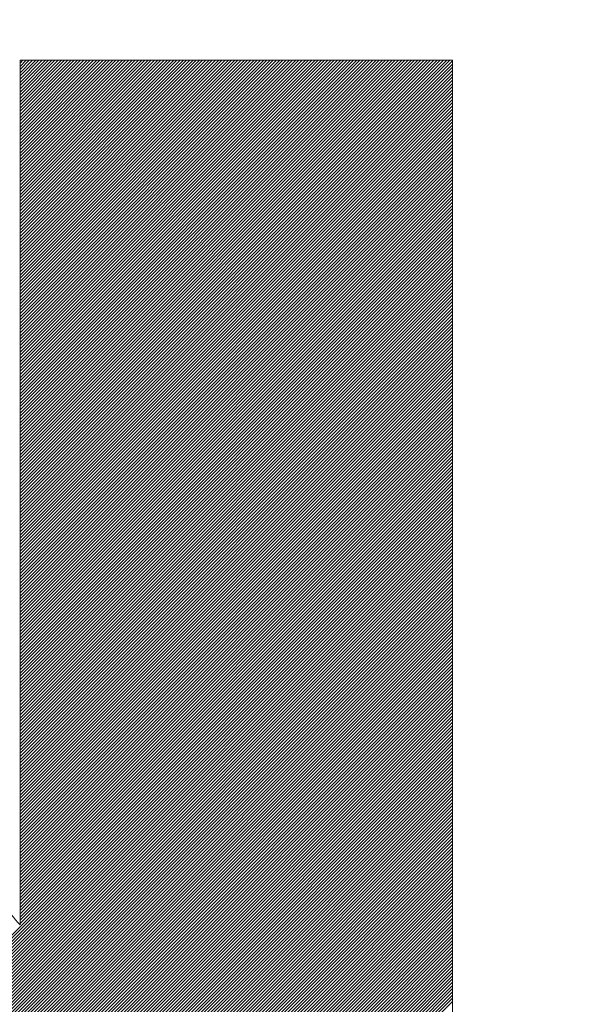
# Model space of a CAD drawing. Header units: millimetres. Extents: x 0 to 1300, y 0 to 891.
# Tile 68 of 133: x 181.84 to 183.4, y 621.88 to 624.61. Entities that reach past the tile are written whole.
import ezdxf

# ---------------------------------------------------------------- set-up
doc = ezdxf.new("R2010")
doc.units = ezdxf.units.MM
doc.header["$LTSCALE"] = 0.545669
doc.layers.add('NoLayerName_001', color=7, linetype='Continuous')
doc.layers.add('NoLayerName_002', color=7, linetype='Continuous')

# ---------------------------------------------------------------- blocks, each defined once
blk = doc.blocks.new('JZB_0013')
at = {"layer": 'NoLayerName_002', "color": 7, "linetype": 'Continuous', "lineweight": 25}
for p, q in [((19.0325, 4.8403), (17.8397, 3.6476)), ((19.0236, 4.8403), (17.8397, 3.6565)), ((19.0147, 4.8403), (17.8397, 3.6654)), ((19.0058, 4.8403), (17.8397, 3.6743)), ((18.9968, 4.8403), (17.8397, 3.6832)), ((18.9879, 4.8403), (17.8397, 3.6922)), ((18.979, 4.8403), (17.8397, 3.7011)), ((18.9701, 4.8403), (17.8397, 3.71)), ((18.9612, 4.8403), (17.8397, 3.7189)), ((18.9523, 4.8403), (17.8397, 3.7278)), ((18.9434, 4.8403), (17.8397, 3.7367)), ((18.9345, 4.8403), (17.8397, 3.7456)), ((18.9256, 4.8403), (17.8397, 3.7545)), ((18.9167, 4.8403), (17.8397, 3.7634)), ((18.9078, 4.8403), (17.8397, 3.7723)), ((18.8988, 4.8403), (17.8397, 3.7812)), ((18.8899, 4.8403), (17.8397, 3.7901)), ((18.881, 4.8403), (17.8397, 3.7991)), ((18.8721, 4.8403), (17.8397, 3.808)), ((18.8632, 4.8403), (17.8397, 3.8169)), ((18.8543, 4.8403), (17.8397, 3.8258)), ((18.8454, 4.8403), (17.8397, 3.8347)), ((18.8365, 4.8403), (17.8397, 3.8436)), ((18.8276, 4.8403), (17.8397, 3.8525)), ((18.8187, 4.8403), (17.8397, 3.8614)), ((18.8098, 4.8403), (17.8397, 3.8703)), ((18.8009, 4.8403), (17.8397, 3.8792)), ((18.7919, 4.8403), (17.8397, 3.8881)), ((18.783, 4.8403), (17.8397, 3.897)), ((18.7741, 4.8403), (17.8397, 3.906)), ((18.7652, 4.8403), (17.8397, 3.9149)), ((18.7563, 4.8403), (17.8397, 3.9238)), ((18.7474, 4.8403), (17.8397, 3.9327)), ((18.7385, 4.8403), (17.8397, 3.9416)), ((18.7296, 4.8403), (17.8397, 3.9505)), ((18.7207, 4.8403), (17.8397, 3.9594)), ((18.7118, 4.8403), (17.8397, 3.9683)), ((18.7029, 4.8403), (17.8397, 3.9772)), ((18.694, 4.8403), (17.8397, 3.9861)), ((18.685, 4.8403), (17.8397, 3.995)), ((18.6761, 4.8403), (17.8397, 4.0039)), ((18.6672, 4.8403), (17.8397, 4.0129)), ((18.6583, 4.8403), (17.8397, 4.0218)), ((18.6494, 4.8403), (17.8397, 4.0307)), ((18.6405, 4.8403), (17.8397, 4.0396)), ((18.6316, 4.8403), (17.8397, 4.0485)), ((18.6227, 4.8403), (17.8397, 4.0574)), ((18.6138, 4.8403), (17.8397, 4.0663)), ((18.6049, 4.8403), (17.8397, 4.0752)), ((18.596, 4.8403), (17.8397, 4.0841)), ((18.5871, 4.8403), (17.8397, 4.093)), ((18.5781, 4.8403), (17.8397, 4.1019)), ((18.5692, 4.8403), (17.8397, 4.1109)), ((18.5603, 4.8403), (17.8397, 4.1198)), ((18.5514, 4.8403), (17.8397, 4.1287)), ((18.5425, 4.8403), (17.8397, 4.1376)), ((18.5336, 4.8403), (17.8397, 4.1465)), ((18.5247, 4.8403), (17.8397, 4.1554)), ((18.5158, 4.8403), (17.8397, 4.1643)), ((18.5069, 4.8403), (17.8397, 4.1732)), ((18.498, 4.8403), (17.8397, 4.1821)), ((18.4891, 4.8403), (17.8397, 4.191)), ((18.4802, 4.8403), (17.8397, 4.1999)), ((18.4712, 4.8403), (17.8397, 4.2088)), ((18.4623, 4.8403), (17.8397, 4.2178)), ((18.4534, 4.8403), (17.8397, 4.2267)), ((18.4445, 4.8403), (17.8397, 4.2356)), ((18.4356, 4.8403), (17.8397, 4.2445)), ((18.4267, 4.8403), (17.8397, 4.2534)), ((18.4178, 4.8403), (17.8397, 4.2623)), ((18.4089, 4.8403), (17.8397, 4.2712)), ((18.4, 4.8403), (17.8397, 4.2801)), ((18.3911, 4.8403), (17.8397, 4.289)), ((18.3822, 4.8403), (17.8397, 4.2979)), ((18.3733, 4.8403), (17.8397, 4.3068)), ((18.3643, 4.8403), (17.8397, 4.3157)), ((18.3554, 4.8403), (17.8397, 4.3247)), ((18.3465, 4.8403), (17.8397, 4.3336)), ((18.3376, 4.8403), (17.8397, 4.3425)), ((18.3287, 4.8403), (17.8397, 4.3514)), ((18.3198, 4.8403), (17.8397, 4.3603)), ((18.3109, 4.8403), (17.8397, 4.3692)), ((18.302, 4.8403), (17.8397, 4.3781)), ((18.2931, 4.8403), (17.8397, 4.387)), ((18.2842, 4.8403), (17.8397, 4.3959)), ((18.2753, 4.8403), (17.8397, 4.4048)), ((18.2664, 4.8403), (17.8397, 4.4137)), ((18.2574, 4.8403), (17.8397, 4.4226)), ((18.2485, 4.8403), (17.8397, 4.4316)), ((18.2396, 4.8403), (17.8397, 4.4405)), ((18.2307, 4.8403), (17.8397, 4.4494)), ((18.2218, 4.8403), (17.8397, 4.4583)), ((18.2129, 4.8403), (17.8397, 4.4672)), ((18.204, 4.8403), (17.8397, 4.4761)), ((18.1951, 4.8403), (17.8397, 4.485)), ((18.1862, 4.8403), (17.8397, 4.4939)), ((18.1773, 4.8403), (17.8397, 4.5028)), ((18.1684, 4.8403), (17.8397, 4.5117)), ((18.1595, 4.8403), (17.8397, 4.5206)), ((18.1505, 4.8403), (17.8397, 4.5295)), ((18.1416, 4.8403), (17.8397, 4.5385)), ((18.1327, 4.8403), (17.8397, 4.5474)), ((18.1238, 4.8403), (17.8397, 4.5563)), ((18.1149, 4.8403), (17.8397, 4.5652)), ((18.106, 4.8403), (17.8397, 4.5741)), ((18.0971, 4.8403), (17.8397, 4.583)), ((18.0882, 4.8403), (17.8397, 4.5919)), ((18.0793, 4.8403), (17.8397, 4.6008)), ((18.0704, 4.8403), (17.8397, 4.6097)), ((18.0615, 4.8403), (17.8397, 4.6186)), ((18.0525, 4.8403), (17.8397, 4.6275)), ((18.0436, 4.8403), (17.8397, 4.6364)), ((18.0347, 4.8403), (17.8397, 4.6454)), ((18.0258, 4.8403), (17.8397, 4.6543)), ((18.0169, 4.8403), (17.8397, 4.6632)), ((18.008, 4.8403), (17.8397, 4.6721)), ((17.9991, 4.8403), (17.8397, 4.681)), ((17.9902, 4.8403), (17.8397, 4.6899)), ((17.9813, 4.8403), (17.8397, 4.6988)), ((17.9724, 4.8403), (17.8397, 4.7077)), ((17.9635, 4.8403), (17.8397, 4.7166)), ((17.9546, 4.8403), (17.8397, 4.7255)), ((17.9456, 4.8403), (17.8397, 4.7344)), ((17.9367, 4.8403), (17.8397, 4.7433)), ((17.9278, 4.8403), (17.8397, 4.7523)), ((17.9189, 4.8403), (17.8397, 4.7612)), ((17.91, 4.8403), (17.8397, 4.7701)), ((17.9011, 4.8403), (17.8397, 4.779)), ((17.8922, 4.8403), (17.8397, 4.7879)), ((17.8833, 4.8403), (17.8397, 4.7968)), ((17.8744, 4.8403), (17.8397, 4.8057)), ((17.8655, 4.8403), (17.8397, 4.8146)), ((17.8566, 4.8403), (17.8397, 4.8235)), ((17.8477, 4.8403), (17.8397, 4.8324)), ((19.0387, 4.8377), (17.8397, 3.6387)), ((19.0397, 4.8298), (17.8397, 3.6298)), ((19.0397, 4.8209), (17.8397, 3.6209)), ((19.0397, 4.812), (17.8397, 3.612)), ((19.0397, 4.8031), (17.8397, 3.6031)), ((19.0397, 4.7942), (17.8397, 3.5942)), ((19.0397, 4.7852), (17.8397, 3.5853)), ((19.0397, 4.7763), (17.8397, 3.5763)), ((19.0397, 4.7674), (17.8397, 3.5674)), ((19.0397, 4.7585), (17.8397, 3.5585)), ((19.0397, 4.7496), (17.8397, 3.5496)), ((19.0397, 4.7407), (17.8397, 3.5407)), ((19.0397, 4.7318), (17.8397, 3.5318)), ((19.0397, 4.7229), (17.8397, 3.5229)), ((19.0397, 4.714), (17.8397, 3.514)), ((19.0397, 4.7051), (17.8397, 3.5051)), ((19.0397, 4.6962), (17.8397, 3.4962)), ((19.0397, 4.6873), (17.8397, 3.4873)), ((19.0397, 4.6783), (17.8397, 3.4784)), ((19.0397, 4.6694), (17.8397, 3.4694)), ((19.0397, 4.6605), (17.8397, 3.4605)), ((19.0397, 4.6516), (17.8397, 3.4516)), ((19.0397, 4.6427), (17.8397, 3.4427)), ((19.0397, 4.6338), (17.8397, 3.4338)), ((19.0397, 4.6249), (17.8397, 3.4249)), ((19.0397, 4.616), (17.8397, 3.416)), ((19.0397, 4.6071), (17.8397, 3.4071)), ((19.0397, 4.5982), (17.8397, 3.3982)), ((19.0397, 4.5893), (17.8397, 3.3893)), ((19.0397, 4.5804), (17.8397, 3.3804)), ((19.0397, 4.5714), (17.8397, 3.3715)), ((19.0397, 4.5625), (17.8397, 3.3625)), ((19.0397, 4.5536), (17.8397, 3.3536)), ((19.0397, 4.5447), (17.8397, 3.3447)), ((19.0397, 4.5358), (17.8397, 3.3358)), ((19.0397, 4.5269), (17.8397, 3.3269)), ((19.0397, 4.518), (17.8397, 3.318)), ((19.0397, 4.5091), (17.8397, 3.3091)), ((19.0397, 4.5002), (17.8397, 3.3002)), ((19.0397, 4.4913), (17.8397, 3.2913)), ((19.0397, 4.4824), (17.8397, 3.2824)), ((19.0397, 4.4735), (17.8397, 3.2735)), ((19.0397, 4.4645), (17.8397, 3.2645)), ((19.0397, 4.4556), (17.8397, 3.2556)), ((19.0397, 4.4467), (17.8397, 3.2467)), ((19.0397, 4.4378), (17.8397, 3.2378)), ((19.0397, 4.4289), (17.8397, 3.2289)), ((19.0397, 4.42), (17.8397, 3.22)), ((19.0397, 4.4111), (17.8397, 3.2111)), ((19.0397, 4.4022), (17.8397, 3.2022)), ((19.0397, 4.3933), (17.8397, 3.1933)), ((19.0397, 4.3844), (17.8397, 3.1844)), ((19.0397, 4.3755), (17.8397, 3.1755)), ((19.0397, 4.3666), (17.8397, 3.1666)), ((19.0397, 4.3576), (17.8397, 3.1576)), ((19.0397, 4.3487), (17.8397, 3.1487)), ((19.0397, 4.3398), (17.8397, 3.1398)), ((19.0397, 4.3309), (17.8397, 3.1309)), ((19.0397, 4.322), (17.8397, 3.122)), ((19.0397, 4.3131), (17.8397, 3.1131)), ((19.0397, 4.3042), (17.8397, 3.1042)), ((19.0397, 4.2953), (17.8397, 3.0953)), ((19.0397, 4.2864), (17.8397, 3.0864)), ((19.0397, 4.2775), (17.8397, 3.0775)), ((19.0397, 4.2686), (17.8397, 3.0686)), ((19.0397, 4.2597), (17.8397, 3.0597)), ((19.0397, 4.2507), (17.8397, 3.0507)), ((19.0397, 4.2418), (17.8397, 3.0418)), ((19.0397, 4.2329), (17.8397, 3.0329)), ((19.0397, 4.224), (17.8397, 3.024)), ((19.0397, 4.2151), (17.8397, 3.0151)), ((19.0397, 4.2062), (17.8397, 3.0062)), ((19.0397, 4.1973), (17.8397, 2.9973)), ((19.0397, 4.1884), (17.8397, 2.9884)), ((19.0397, 4.1795), (17.8397, 2.9795)), ((19.0397, 4.1706), (17.8397, 2.9706)), ((19.0397, 4.1617), (17.8397, 2.9617)), ((19.0397, 4.1527), (17.8397, 2.9528)), ((19.0397, 4.1438), (17.8397, 2.9438)), ((19.0397, 4.1349), (17.8397, 2.9349)), ((19.0397, 4.126), (17.8397, 2.926)), ((19.0397, 4.1171), (17.8397, 2.9171)), ((19.0397, 4.1082), (17.8397, 2.9082)), ((19.0397, 4.0993), (17.8397, 2.8993)), ((19.0397, 4.0904), (17.8397, 2.8904)), ((19.0397, 4.0815), (17.8397, 2.8815)), ((19.0397, 4.0726), (17.8397, 2.8726)), ((19.0397, 4.0637), (17.8397, 2.8637)), ((19.0397, 4.0548), (17.8397, 2.8548)), ((19.0397, 4.0458), (17.8397, 2.8459)), ((19.0397, 4.0369), (17.8397, 2.8369)), ((19.0397, 4.028), (17.8397, 2.828)), ((19.0397, 4.0191), (17.8397, 2.8191)), ((19.0397, 4.0102), (17.8397, 2.8102)), ((19.0397, 4.0013), (17.8397, 2.8013)), ((19.0397, 3.9924), (17.8397, 2.7924)), ((19.0397, 3.9835), (17.8397, 2.7835)), ((19.0397, 3.9746), (17.8397, 2.7746)), ((19.0397, 3.9657), (17.8397, 2.7657)), ((19.0397, 3.9568), (17.8397, 2.7568)), ((19.0397, 3.9479), (17.8397, 2.7479)), ((19.0397, 3.9389), (17.8397, 2.739)), ((19.0397, 3.93), (17.8397, 2.73)), ((19.0397, 3.9211), (17.8397, 2.7211)), ((19.0397, 3.9122), (17.8397, 2.7122)), ((19.0397, 3.9033), (17.8397, 2.7033)), ((19.0397, 3.8944), (17.8397, 2.6944)), ((19.0397, 3.8855), (17.8397, 2.6855)), ((19.0397, 3.8766), (17.8397, 2.6766)), ((19.0397, 3.8677), (17.8397, 2.6677)), ((19.0397, 3.8588), (17.8397, 2.6588)), ((19.0397, 3.8499), (17.8397, 2.6499)), ((19.0397, 3.841), (17.8397, 2.641)), ((19.0397, 3.832), (17.8397, 2.6321)), ((19.0397, 3.8231), (17.8397, 2.6231)), ((19.0397, 3.8142), (17.8397, 2.6142)), ((19.0397, 3.8053), (17.8397, 2.6053)), ((19.0397, 3.7964), (17.8397, 2.5964)), ((19.0397, 3.7875), (17.8397, 2.5875)), ((19.0397, 3.7786), (17.8397, 2.5786)), ((19.0397, 3.7697), (17.8397, 2.5697)), ((19.0397, 3.7608), (17.8397, 2.5608)), ((19.0397, 3.7519), (17.8397, 2.5519)), ((19.0397, 3.743), (17.8397, 2.543)), ((19.0397, 3.7341), (17.8397, 2.5341)), ((19.0397, 3.7251), (17.8397, 2.5251)), ((19.0397, 3.7162), (17.8397, 2.5162)), ((19.0397, 3.7073), (17.8397, 2.5073)), ((19.0397, 3.6984), (17.8397, 2.4984)), ((19.0397, 3.6895), (17.8397, 2.4895)), ((19.0397, 3.6806), (17.8397, 2.4806)), ((19.0397, 3.6717), (17.8397, 2.4717)), ((19.0397, 3.6628), (17.8397, 2.4628)), ((19.0397, 3.6361), (15.4442, 0.0405)), ((19.0397, 3.6539), (17.8397, 2.4539)), ((19.0397, 3.645), (17.8397, 2.445)), ((19.0397, 3.6272), (15.4531, 0.0405)), ((19.0397, 3.6182), (15.462, 0.0405)), ((19.0397, 3.6093), (15.4709, 0.0405)), ((19.0397, 3.6004), (15.4798, 0.0405)), ((19.0397, 3.5915), (15.4887, 0.0405)), ((19.0397, 3.5826), (15.4976, 0.0405)), ((19.0397, 3.5737), (15.5065, 0.0405)), ((19.0397, 3.5648), (15.5154, 0.0405)), ((19.0397, 3.5559), (15.5243, 0.0405)), ((19.0397, 3.547), (15.5332, 0.0405)), ((19.0397, 3.5381), (15.5421, 0.0405)), ((19.0397, 3.5292), (15.5511, 0.0405)), ((19.0397, 3.5203), (15.56, 0.0405)), ((19.0397, 3.5113), (15.5689, 0.0405)), ((19.0397, 3.5024), (15.5778, 0.0405)), ((19.0397, 3.4935), (15.5867, 0.0405)), ((19.0397, 3.4846), (15.5956, 0.0405)), ((19.0397, 3.4757), (15.6045, 0.0405)), ((19.0397, 3.4668), (15.6134, 0.0405)), ((19.0397, 3.4579), (15.6223, 0.0405)), ((19.0397, 3.449), (15.6312, 0.0405)), ((19.0397, 3.4401), (15.6401, 0.0405)), ((19.0397, 3.4312), (15.649, 0.0405)), ((19.0397, 3.4223), (15.658, 0.0405)), ((19.0397, 3.4133), (15.6669, 0.0405)), ((19.0397, 3.4044), (15.6758, 0.0405)), ((19.0397, 3.3955), (15.6847, 0.0405)), ((19.0397, 3.3866), (15.6936, 0.0405)), ((19.0397, 3.3777), (15.7025, 0.0405)), ((19.0397, 3.3688), (15.7114, 0.0405)), ((19.0397, 3.3599), (15.7203, 0.0405)), ((19.0397, 3.351), (15.7292, 0.0405)), ((19.0397, 3.3421), (15.7381, 0.0405)), ((19.0397, 3.3332), (15.747, 0.0405)), ((19.0397, 3.3243), (15.7559, 0.0405)), ((19.0397, 3.3154), (15.7649, 0.0405)), ((19.0397, 3.3064), (15.7738, 0.0405)), ((19.0397, 3.2975), (15.7827, 0.0405)), ((19.0397, 3.2886), (15.7916, 0.0405)), ((19.0397, 3.2797), (15.8005, 0.0405)), ((19.0397, 3.2708), (15.8094, 0.0405)), ((19.0397, 3.2619), (15.8183, 0.0405)), ((19.0397, 3.253), (15.8272, 0.0405)), ((19.0397, 3.2441), (15.8361, 0.0405)), ((19.0397, 3.2352), (15.845, 0.0405)), ((19.0397, 3.2263), (15.8539, 0.0405)), ((19.0397, 3.2174), (15.8628, 0.0405)), ((19.0397, 3.2085), (15.8718, 0.0405)), ((19.0397, 3.1995), (15.8807, 0.0405)), ((19.0397, 3.1906), (15.8896, 0.0405)), ((19.0397, 3.1817), (15.8985, 0.0405)), ((19.0397, 3.1728), (15.9074, 0.0405)), ((19.0397, 3.1639), (15.9163, 0.0405)), ((19.0397, 3.155), (17.8397, 1.955)), ((19.0397, 3.1461), (17.8397, 1.9461)), ((19.0397, 3.1372), (17.8397, 1.9372)), ((19.0397, 3.1283), (17.8397, 1.9283)), ((19.0397, 3.1194), (17.8397, 1.9194)), ((19.0397, 3.1105), (17.8397, 1.9105)), ((19.0397, 3.1016), (17.8397, 1.9016)), ((19.0397, 3.0926), (17.8397, 1.8927)), ((19.0397, 3.0837), (17.8397, 1.8837)), ((19.0397, 3.0748), (17.8397, 1.8748)), ((19.0397, 3.0659), (17.8397, 1.8659)), ((19.0397, 3.057), (17.8397, 1.857)), ((19.0397, 3.0481), (17.8397, 1.8481)), ((19.0397, 3.0392), (17.8397, 1.8392)), ((19.0397, 3.0303), (17.8397, 1.8303)), ((19.0397, 3.0214), (17.8397, 1.8214)), ((19.0397, 3.0125), (17.8397, 1.8125)), ((19.0397, 3.0036), (17.8397, 1.8036)), ((19.0397, 2.9947), (17.8397, 1.7947)), ((19.0397, 2.9857), (17.8397, 1.7857)), ((19.0397, 2.9768), (17.8397, 1.7768)), ((19.0397, 2.9679), (17.8397, 1.7679)), ((19.0397, 2.959), (17.8397, 1.759)), ((19.0397, 2.9501), (17.8397, 1.7501)), ((19.0397, 2.9412), (17.8397, 1.7412)), ((19.0397, 2.9323), (17.8397, 1.7323)), ((19.0397, 2.9234), (17.8397, 1.7234)), ((19.0397, 2.9145), (17.8397, 1.7145)), ((19.0397, 2.9056), (17.8397, 1.7056)), ((19.0397, 2.8967), (17.8397, 1.6967)), ((19.0397, 2.8878), (17.8397, 1.6878)), ((19.0397, 2.8788), (17.8397, 1.6788)), ((19.0397, 2.8699), (17.8397, 1.6699)), ((19.0397, 2.861), (17.8397, 1.661)), ((19.0397, 2.8521), (17.8397, 1.6521)), ((19.0397, 2.8432), (17.8397, 1.6432)), ((19.0397, 2.8343), (17.8397, 1.6343)), ((19.0397, 2.8254), (17.8397, 1.6254)), ((19.0397, 2.8165), (17.8397, 1.6165)), ((19.0397, 2.8076), (17.8397, 1.6076)), ((19.0397, 2.7987), (17.8397, 1.5987)), ((19.0397, 2.7898), (17.8397, 1.5898)), ((19.0397, 2.7809), (17.8397, 1.5809)), ((19.0397, 2.7719), (17.8397, 1.5719)), ((19.0397, 2.763), (17.8397, 1.563)), ((19.0397, 2.7541), (17.8397, 1.5541)), ((19.0397, 2.7452), (17.8397, 1.5452)), ((19.0397, 2.7363), (17.8397, 1.5363)), ((19.0397, 2.7274), (17.8397, 1.5274)), ((19.0397, 2.7185), (17.8397, 1.5185)), ((19.0397, 2.7096), (17.8397, 1.5096)), ((19.0397, 2.7007), (17.8397, 1.5007)), ((19.0397, 2.6918), (17.8397, 1.4918)), ((19.0397, 2.6829), (17.8397, 1.4829)), ((19.0397, 2.6739), (17.8397, 1.474)), ((19.0397, 2.665), (17.8397, 1.465)), ((19.0397, 2.6561), (17.8397, 1.4561)), ((19.0397, 2.6472), (17.8397, 1.4472)), ((19.0397, 2.6383), (17.8397, 1.4383)), ((19.0397, 2.6294), (17.8397, 1.4294)), ((19.0397, 2.6205), (17.8397, 1.4205)), ((19.0397, 2.6116), (17.8397, 1.4116)), ((19.0397, 2.6027), (17.8397, 1.4027)), ((19.0397, 2.5938), (17.8397, 1.3938)), ((19.0397, 2.5849), (17.8397, 1.3849)), ((19.0397, 2.576), (17.8397, 1.376)), ((19.0397, 2.567), (17.8397, 1.3671)), ((19.0397, 2.5581), (17.8397, 1.3581)), ((19.0397, 2.5492), (17.8397, 1.3492)), ((19.0397, 2.5403), (17.8397, 1.3403)), ((19.0397, 2.5314), (17.8397, 1.3314)), ((19.0397, 2.5225), (17.8397, 1.3225)), ((19.0397, 2.5136), (17.8397, 1.3136)), ((19.0397, 2.5047), (17.8397, 1.3047)), ((19.0397, 2.4958), (17.8397, 1.2958)), ((19.0397, 2.4869), (17.8397, 1.2869)), ((19.0397, 2.478), (17.8397, 1.278)), ((19.0397, 2.4691), (17.8397, 1.2691)), ((19.0397, 2.4601), (17.8397, 1.2602)), ((19.0397, 2.4512), (17.8397, 1.2512)), ((19.0397, 2.4423), (17.8397, 1.2423)), ((19.0397, 2.4334), (17.8397, 1.2334)), ((19.0397, 2.4245), (17.8397, 1.2245)), ((19.0397, 2.4156), (17.8397, 1.2156)), ((19.0397, 2.4067), (17.8397, 1.2067)), ((19.0397, 2.3978), (17.8397, 1.1978)), ((19.0397, 2.3889), (17.8397, 1.1889)), ((19.0397, 2.38), (17.8397, 1.18)), ((19.0397, 2.3711), (17.8397, 1.1711)), ((19.0397, 2.3622), (17.8397, 1.1622)), ((19.0397, 2.3532), (17.8397, 1.1533)), ((19.0397, 2.3443), (17.8397, 1.1443)), ((19.0397, 2.3354), (17.8397, 1.1354)), ((19.0397, 2.3265), (17.8397, 1.1265)), ((19.0397, 2.3176), (17.8397, 1.1176)), ((19.0397, 2.3087), (17.8397, 1.1087)), ((19.0397, 2.2998), (17.8397, 1.0998)), ((19.0397, 2.2909), (17.8397, 1.0909)), ((19.0397, 2.282), (17.8397, 1.082)), ((19.0397, 2.2731), (17.8397, 1.0731)), ((19.0397, 2.2642), (17.8397, 1.0642)), ((19.0397, 2.2553), (17.8397, 1.0553)), ((19.0397, 2.2463), (17.8397, 1.0463)), ((19.0397, 2.2374), (17.8397, 1.0374)), ((19.0397, 2.2285), (17.8397, 1.0285))]:
    blk.add_line(p, q, dxfattribs=at)
at = {"layer": 'NoLayerName_002', "color": 7, "linetype": 'Continuous', "lineweight": 13}
blk.add_open_spline([(17.8397, 2.4407), (17.8072, 2.4801), (17.739, 2.5608), (17.6398, 2.6906), (17.5381, 2.8302), (17.4352, 2.9788), (17.3316, 3.1351), (17.228, 3.2977), (17.1251, 3.4654), (17.0234, 3.637), (16.9236, 3.8111), (16.8263, 3.9865), (16.7323, 4.1618), (16.642, 4.3359), (16.5563, 4.5074), (16.4753, 4.6749), (16.4249, 4.786), (16.3999, 4.8403)], degree=3, knots=[0, 0, 0, 0, 0.153193, 0.316987, 0.490125, 0.671306, 0.859202, 1.052463, 1.249724, 1.449612, 1.650743, 1.851731, 2.051187, 2.247718, 2.439935, 2.626448, 2.805873, 2.805873, 2.805873, 2.805873], dxfattribs=at)
for points in [[(19.0397, 4.8403), (18.8397, 4.8403), (18.4397, 4.8403), (18.0397, 4.8403), (17.8397, 4.8403)], [(17.8397, 4.8403), (17.8397, 4.4404), (17.8397, 3.6405), (17.8397, 2.8406), (17.8397, 2.4407)], [(19.0397, 0.041), (19.0397, 0.8409), (19.0397, 2.4407), (19.0397, 4.0405), (19.0397, 4.8403)]]:
    blk.add_open_spline(points, degree=3, dxfattribs=at)

msp = doc.modelspace()

# ---------------------------------------------------------------- linework, layer by layer
at = {"layer": 'NoLayerName_001', "color": 7, "linetype": 'Continuous', "lineweight": 25}
for radius, start, end in [(39.5, 318.33013, 270), (38, 319.68509, 270.71622)]:
    msp.add_arc((180, 622.1024), radius, start, end, dxfattribs=at)

# ---------------------------------------------------------------- block references
at = {"layer": 'NoLayerName_001'}
msp.add_blockref('JZB_0013', (164, 619.6618), dxfattribs=at)

doc.saveas('drawing.dxf')
